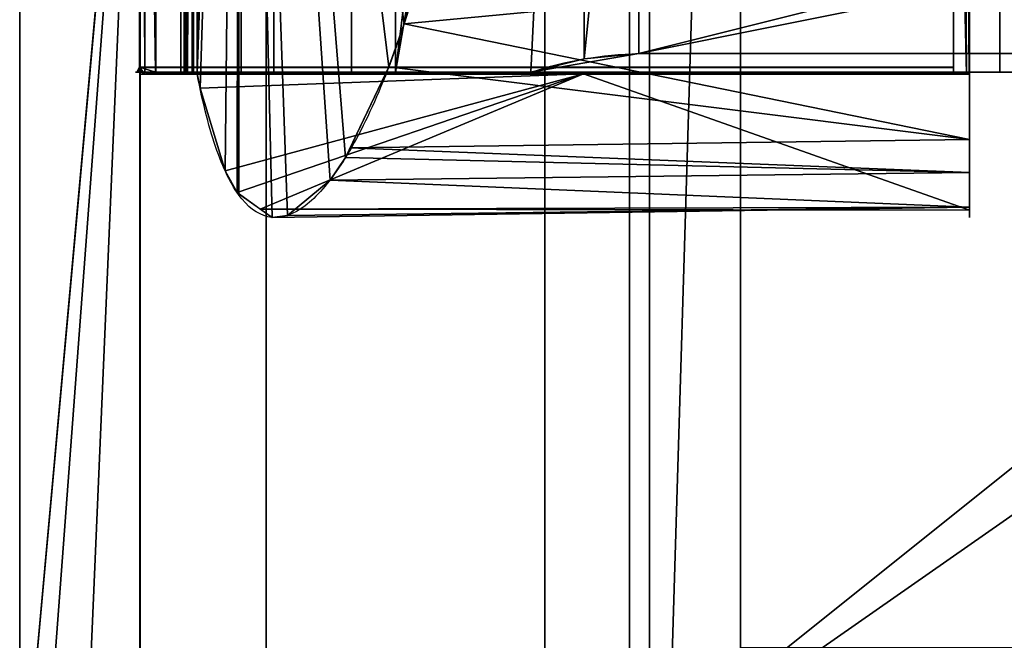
# Model space of a CAD drawing. Extents: x -256 to 256, y -221 to 221.
# Tile 3 of 47: x -256 to -149, y -122 to -54. Entities that reach past the tile are written whole.
import ezdxf

# ---------------------------------------------------------------- set-up
doc = ezdxf.new("R2010")
doc.units = 0
doc.header["$MEASUREMENT"] = 0
doc.layers.add('1', color=7, linetype='Continuous')

# ---------------------------------------------------------------- blocks, each defined once
blk = doc.blocks.new('UG_SURFACE_006')
at = {"layer": '1', "color": 253, "linetype": 'Continuous'}
for points in [[(-155.010283, -60.000155, 206.502676), (-243.355915, -60.000155, 206.502676), (-243.644103, -60.000155, 167.886883)], [(-155.010283, -60.000155, 119.996563), (-155.010283, -60.000155, 206.502676), (-243.644103, -60.000155, 167.886883), (-241.607979, -60.000155, 129.323736)], [(-241.607979, -60.000155, 129.323736), (-238.873035, -60.000155, 120.340109), (-155.010283, -60.000155, 119.996563)], [(-238.873035, -60.000155, 120.340109), (-237.480626, -60.000155, 116.131462), (-232.308015, -60.000155, 107.19046), (-155.010283, -60.000155, 119.996563)], [(-232.308015, -60.000155, 107.19046), (-228.768587, -60.000155, 66.424139), (-149.983853, -60.000155, 101.208091), (-155.010283, -60.000155, 119.996563)], [(-149.983853, -60.000155, 101.208091), (-228.768587, -60.000155, 66.424139), (-220.33298, -60.000155, 44.190343)], [(-220.33298, -60.000155, 44.190343), (-200.887114, -60.000155, 30.502411), (-136.259988, -60.000155, 87.527968), (-149.983853, -60.000155, 101.208091)], [(-117.501363, -60.000155, 82.502142), (-136.259988, -60.000155, 87.527968), (-200.887114, -60.000155, 30.502411)], [(-200.887114, -60.000155, 30.502411), (200.887114, -60.000155, 30.502411), (117.501363, -60.000155, 82.502142), (-117.501363, -60.000155, 82.502142)]]:
    blk.add_3dface(points, dxfattribs=at)
blk = doc.blocks.new('UG_SURFACE_032')
at = {"layer": '1', "color": 253, "linetype": 'Continuous'}
blk.add_3dface([(-188.013703, 204.772726, -122.971885), (-188.013703, -204.772726, -122.971885), (-190.178782, -205.560833, -119.870082), (-190.178782, 205.560833, -119.870082)], dxfattribs=at)
blk = doc.blocks.new('UG_SURFACE_057')
at = {"layer": '1', "color": 253, "linetype": 'Continuous'}
for points in [[(-220.33298, 60.000155, 44.190343), (-220.33298, -60.000155, 44.190343), (-228.768587, -60.000155, 66.424139), (-228.768587, 0, 66.424139)], [(-220.33298, 60.000155, 44.190343), (-215.576023, 60.000155, 40.84193), (-215.576023, -60.000155, 40.84193), (-220.33298, -60.000155, 44.190343)], [(-200.887114, 60.000155, 30.502411), (-195.09536, 58.557484, 29.070733), (-215.576023, -60.000155, 40.84193)], [(-215.576023, -60.000155, 40.84193), (-215.576023, 60.000155, 40.84193), (-200.887114, 60.000155, 30.502411)], [(-200.887114, -60.000155, 30.502411), (-215.576023, -60.000155, 40.84193), (-195.09536, 58.557484, 29.070733)], [(-195.09536, 58.557484, 29.070733), (-195.09536, -58.557484, 29.070733), (-200.887114, -60.000155, 30.502411)], [(-195.09536, -58.557484, 29.070733), (-195.09536, 58.557484, 29.070733), (-189.156279, 57.986267, 28.503865), (-189.156279, 0, 28.503865)], [(-189.156279, 0, 28.503865), (-189.156279, -57.986267, 28.503865), (-195.09536, -58.557484, 29.070733)]]:
    blk.add_3dface(points, dxfattribs=at)
blk = doc.blocks.new('UG_SURFACE_060')
at = {"layer": '1', "color": 253, "linetype": 'Continuous'}
blk.add_3dface([(-238.873035, 60.000155, 120.340109), (-238.873035, -60.000155, 120.340109), (-241.607979, -60.000155, 129.323736), (-241.607979, 60.000155, 129.323736)], dxfattribs=at)
blk = doc.blocks.new('UG_SURFACE_079')
at = {"layer": '1', "color": 253, "linetype": 'Continuous'}
blk.add_3dface([(-155.010283, -60.220387, 207.003921), (-243.336886, -60.220387, 207.003921), (-243.336886, -59.48966, 207.003921), (-155.010283, -59.48966, 207.003921)], dxfattribs=at)
blk = doc.blocks.new('UG_SURFACE_132')
at = {"layer": '1', "color": 253, "linetype": 'Continuous'}
for points in [[(-199.358091, 143.526331, 21.033864), (-199.358091, -143.512398, 21.033864), (-20, 0, 21.033864), (-14.142135, 14.142135, 21.033864)], [(-14.142135, -14.142135, 21.033864), (-20, 0, 21.033864), (-199.358091, -143.512398, 21.033864)], [(-199.358091, -143.512398, 21.033864), (201.027796, -203.805283, 21.033864), (0, -20, 21.033864), (-14.142135, -14.142135, 21.033864)]]:
    blk.add_3dface(points, dxfattribs=at)
blk = doc.blocks.new('UG_SURFACE_133')
at = {"layer": '1', "color": 253, "linetype": 'Continuous'}
for points in [[(-238.346398, -60.165271, 265.940517), (-238.526911, -60.12205, 264.55453), (-155.010283, -60.12205, 264.55453)], [(-155.010283, -60.12205, 264.55453), (-155.010283, -60.154501, 265.595108), (-238.162875, -60.208481, 267.326117), (-238.346398, -60.165271, 265.940517)], [(-155.010283, -60.154501, 265.595108), (-153.599128, -60.185578, 266.591668), (-153.300047, -60.208481, 267.326117), (-238.162875, -60.208481, 267.326117)]]:
    blk.add_3dface(points, dxfattribs=at)
blk = doc.blocks.new('UG_SURFACE_137')
at = {"layer": '1', "color": 253, "linetype": 'Continuous'}
blk.add_3dface([(-149.983853, 60.000155, 101.208091), (-149.983853, -60.000155, 101.208091), (-136.259988, -60.000155, 87.527968), (-136.259988, 60.000155, 87.527968)], dxfattribs=at)
blk = doc.blocks.new('UG_SURFACE_171')
at = {"layer": '1', "color": 253, "linetype": 'Continuous'}
for points in [[(-256.364554, -143.758804, -43.192465), (-256.364554, 0, -43.192465), (-243.307501, 0, -53.038634)], [(-243.307501, 0, -53.038634), (-249.723867, -149.0549, -51.310558), (-256.364554, -143.758804, -43.192465)], [(-243.307501, 0, -53.038634), (-243.307501, -154.172093, -53.038634), (-249.723867, -149.0549, -51.310558)]]:
    blk.add_3dface(points, dxfattribs=at)
blk = doc.blocks.new('UG_SURFACE_175')
at = {"layer": '1', "color": 253, "linetype": 'Continuous'}
blk.add_3dface([(-229.613557, 127.002195, -53.280436), (-229.613557, -126.999781, -53.280436), (-243.307501, -154.172093, -53.038634), (-243.307501, 154.172093, -53.038634)], dxfattribs=at)
blk = doc.blocks.new('UG_SURFACE_179')
at = {"layer": '1', "color": 253, "linetype": 'Continuous'}
blk.add_3dface([(-199.358091, 143.526331, 21.033864), (-199.358091, 143.526331, -119.870082), (-199.358091, -143.512398, -119.870082), (-199.358091, -143.512398, 21.033864)], dxfattribs=at)
blk = doc.blocks.new('UG_SURFACE_181')
at = {"layer": '1', "color": 253, "linetype": 'Continuous'}
for points in [[(-154.279947, 60.164094, 265.902728), (-153.599128, -60.185578, 266.591668), (-155.010283, 0, 265.595108)], [(-153.250381, 0, 267.797083), (-153.250381, -60.207374, 267.797083), (-154.279947, 60.164094, 265.902728)], [(-153.300047, -60.208481, 267.326117), (-153.599128, -60.185578, 266.591668), (-154.279947, 60.164094, 265.902728)], [(-154.279947, 60.164094, 265.902728), (-153.250381, -60.207374, 267.797083), (-153.262824, -60.207929, 267.560273)], [(-154.279947, 60.164094, 265.902728), (-153.262824, -60.207929, 267.560273), (-153.300047, -60.208481, 267.326117)], [(-153.599128, -60.185578, 266.591668), (-155.010283, -60.154501, 265.595108), (-155.010283, 0, 265.595108)]]:
    blk.add_3dface(points, dxfattribs=at)
blk = doc.blocks.new('UG_SURFACE_219')
at = {"layer": '1', "color": 253, "linetype": 'Continuous'}
for points in [[(-200.887114, -60.000155, 30.502411), (-195.09536, -58.557484, 29.070733), (-189.156279, -57.986267, 28.503865)], [(200.887114, -60.000155, 30.502411), (-200.887114, -60.000155, 30.502411), (-189.156279, -57.986267, 28.503865), (189.156279, -57.986267, 28.503865)]]:
    blk.add_3dface(points, dxfattribs=at)
blk = doc.blocks.new('UG_SURFACE_221')
at = {"layer": '1', "color": 253, "linetype": 'Continuous'}
for points in [[(-153.250381, 13.85558, 306.980222), (-153.250381, -0.286556, 301.122367), (-153.250381, -60.207374, 267.797083), (-153.250381, 60.207374, 267.797083)], [(-153.250381, -60.207374, 267.797083), (-153.250381, -0.286556, 301.122367), (-153.250381, -14.428691, 306.980222)], [(-153.250381, -60.190532, 274.966031), (-153.250381, -60.207374, 267.797083), (-153.250381, -14.428691, 306.980222)], [(-153.250381, -14.428691, 306.980222), (-153.250381, -20.286556, 321.122348), (-153.250381, -74.988544, 310.097724), (-153.250381, -60.190532, 274.966031)], [(-153.250381, -20.286556, 321.122348), (-153.250381, -14.428691, 335.264504), (-153.250381, -48.914507, 379.149407), (-153.250381, -70.886567, 347.997457)], [(-153.250381, -70.886567, 347.997457), (-153.250381, -74.988544, 310.097724), (-153.250381, -20.286556, 321.122348)]]:
    blk.add_3dface(points, dxfattribs=at)
blk = doc.blocks.new('UG_SURFACE_239')
at = {"layer": '1', "color": 253, "linetype": 'Continuous'}
blk.add_3dface([(-228.768587, 60.000155, 66.424139), (-228.768587, -60.000155, 66.424139), (-232.308015, -60.000155, 107.19046), (-232.308015, 60.000155, 107.19046)], dxfattribs=at)
blk = doc.blocks.new('UG_SURFACE_243')
at = {"layer": '1', "color": 253, "linetype": 'Continuous'}
blk.add_3dface([(-199.358091, -143.512398, -119.870082), (-199.358091, 143.526331, -119.870082), (-190.178782, 205.560833, -119.870082), (-190.178782, -205.560833, -119.870082)], dxfattribs=at)
blk = doc.blocks.new('UG_SURFACE_252')
at = {"layer": '1', "color": 253, "linetype": 'Continuous'}
blk.add_3dface([(-232.308015, 60.000155, 107.19046), (-232.308015, -60.000155, 107.19046), (-237.480626, -60.000155, 116.131462), (-237.480626, 60.000155, 116.131462)], dxfattribs=at)
blk = doc.blocks.new('UG_SURFACE_258')
at = {"layer": '1', "color": 253, "linetype": 'Continuous'}
for points in [[(-256.364554, -143.758804, -34.829609), (-254.176229, -145.504043, -30.566093), (-243.299857, 0, -24.983255)], [(-243.299857, 0, -24.983255), (-256.364554, 0, -34.829609), (-256.364554, -143.758804, -34.829609)], [(-254.176229, -145.504043, -30.566093), (-243.299857, -154.178202, -24.983255), (-243.299857, 0, -24.983255)]]:
    blk.add_3dface(points, dxfattribs=at)
blk = doc.blocks.new('UG_SURFACE_269')
at = {"layer": '1', "color": 253, "linetype": 'Continuous'}
for points in [[(-188.013703, -204.772726, -122.971885), (-188.013703, 204.772726, -122.971885), (-178.102449, 173.562407, -122.971885), (-178.102449, 122.499682, -122.971885)], [(-188.013703, -204.772726, -122.971885), (-178.102449, 122.499682, -122.971885), (-178.102449, -122.499682, -122.971885)], [(-178.102449, 122.499682, -122.971885), (188.013703, 122.499682, -122.971885), (188.013703, -122.499682, -122.971885), (-178.102449, -122.499682, -122.971885)]]:
    blk.add_3dface(points, dxfattribs=at)
blk = doc.blocks.new('UG_SURFACE_276')
at = {"layer": '1', "color": 253, "linetype": 'Continuous'}
blk.add_3dface([(-155.010283, -59.440773, 206.502676), (-243.355915, -59.440773, 206.502676), (-243.355915, -60.000155, 206.502676), (-155.010283, -60.000155, 206.502676)], dxfattribs=at)
blk = doc.blocks.new('UG_SURFACE_277')
at = {"layer": '1', "color": 253, "linetype": 'Continuous'}
blk.add_3dface([(-229.613557, -126.999781, -24.661848), (-229.613557, 127.002195, -24.661848), (-243.299857, 154.178202, -24.983257), (-243.299857, -154.178202, -24.983257)], dxfattribs=at)
blk = doc.blocks.new('UG_SURFACE_295')
at = {"layer": '1', "color": 253, "linetype": 'Continuous'}
for points in [[(-243.346453, -59.465215, 206.753299), (-243.355915, -59.440773, 206.502676), (-155.010283, -59.440773, 206.502676)], [(-155.010283, -59.440773, 206.502676), (-155.010283, -59.48966, 207.003921), (-243.336886, -59.48966, 207.003921), (-243.346453, -59.465215, 206.753299)]]:
    blk.add_3dface(points, dxfattribs=at)
blk = doc.blocks.new('UG_SURFACE_305')
at = {"layer": '1', "color": 253, "linetype": 'Continuous'}
for points in [[(-237.095684, -60.190532, 274.966031), (-232.546821, 72.873436, 301.814914), (-233.375043, 72.073944, 297.631055)], [(-232.546821, 72.873436, 301.814914), (-237.095684, -60.190532, 274.966031), (-236.783803, -61.747022, 277.080119)], [(-232.546821, 72.873436, 301.814914), (-236.783803, -61.747022, 277.080119), (-234.069481, -70.701011, 293.760896)], [(-234.069481, -70.701011, 293.760896), (-232.76259, -73.06464, 300.936073), (-232.546821, 72.873436, 301.814914)], [(-232.76259, -73.06464, 300.936073), (-232.582331, -73.192909, 301.821887), (-232.546821, 72.873436, 301.814914)], [(-232.546821, 72.873436, 301.814914), (-232.582331, -73.192909, 301.821887), (-228.94977, -75.777769, 319.672436)], [(-227.283075, -75.55867, 327.070951), (-222.676918, -71.7135, 345.696241), (-232.546821, 72.873436, 301.814914)], [(-228.94977, -75.777769, 319.672436), (-227.283075, -75.55867, 327.070951), (-232.546821, 72.873436, 301.814914)], [(-232.546821, 72.873436, 301.814914), (-222.676918, -71.7135, 345.696241), (-221.000537, -69.271773, 351.936698)], [(-232.546821, 72.873436, 301.814914), (-221.000537, -69.271773, 351.936698), (-216.289073, -59.415892, 368.276387)], [(-232.546821, 72.873436, 301.814914), (-216.289073, -59.415892, 368.276387), (-214.641139, -54.761738, 373.634934)], [(-232.546821, 72.873436, 301.814914), (-214.641139, -54.761738, 373.634934), (-210.776672, -40.100992, 385.595053)], [(-237.095684, -60.190532, 274.966031), (-233.375043, 72.073944, 297.631055), (-234.487265, 69.730155, 291.364282)], [(-234.487265, 69.730155, 291.364282), (-237.095684, 60.190532, 274.966031), (-237.095684, -60.190532, 274.966031)], [(-243.336886, 59.855022, 207.003921), (-243.336886, 59.48966, 207.003921), (-242.796525, -60.205236, 215.870455), (-242.796525, 60.205236, 215.870455)], [(-241.57992, 60.171127, 235.833392), (-242.796525, 60.205236, 215.870455), (-242.796525, -60.205236, 215.870455), (-241.57992, -60.171127, 235.833392)], [(-241.57992, -60.171127, 235.833392), (-238.526911, -60.12205, 264.55453), (-238.526911, 60.12205, 264.55453), (-241.57992, 60.171127, 235.833392)], [(-238.526911, -60.12205, 264.55453), (-238.346398, 60.165271, 265.940517), (-238.526911, 60.12205, 264.55453)], [(-238.346398, 60.165271, 265.940517), (-238.526911, -60.12205, 264.55453), (-238.346398, -60.165271, 265.940517)], [(-238.346398, -60.165271, 265.940517), (-237.640768, 60.199503, 271.147668), (-238.162875, 60.208481, 267.326117)], [(-238.346398, -60.165271, 265.940517), (-238.162875, 60.208481, 267.326117), (-238.346398, 60.165271, 265.940517)], [(-237.640768, 60.199503, 271.147668), (-238.346398, -60.165271, 265.940517), (-238.162875, -60.208481, 267.326117)], [(-238.162875, -60.208481, 267.326117), (-237.640768, -60.199503, 271.147668), (-237.640768, 60.199503, 271.147668)], [(-237.640768, -60.199503, 271.147668), (-237.095684, -60.190532, 274.966031), (-237.095684, 60.190532, 274.966031), (-237.640768, 60.199503, 271.147668)], [(-243.346453, 59.465215, 206.753299), (-243.355915, 59.440773, 206.502676), (-243.355915, -59.440773, 206.502676), (-243.346453, -59.465215, 206.753299)], [(-243.355915, -59.440773, 206.502676), (-243.355915, 59.440773, 206.502676), (-241.607979, -60.000155, 129.323736)], [(-241.607979, 0, 129.323736), (-241.607979, -60.000155, 129.323736), (-243.355915, 59.440773, 206.502676)], [(-243.346453, -59.465215, 206.753299), (-243.336886, 59.48966, 207.003921), (-243.346453, 59.465215, 206.753299)], [(-243.336886, 59.48966, 207.003921), (-243.346453, -59.465215, 206.753299), (-243.336886, -59.48966, 207.003921)], [(-243.336886, -59.48966, 207.003921), (-242.796525, -60.205236, 215.870455), (-243.336886, 59.48966, 207.003921)], [(-243.644103, -60.000155, 167.886883), (-243.355915, -59.720464, 206.502676), (-243.355915, -59.440773, 206.502676)], [(-243.355915, -59.440773, 206.502676), (-241.607979, -60.000155, 129.323736), (-243.644103, -60.000155, 167.886883)], [(-243.644103, -60.000155, 167.886883), (-243.355915, -60.000155, 206.502676), (-243.355915, -59.720464, 206.502676)], [(-242.796525, -60.205236, 215.870455), (-243.336886, -59.48966, 207.003921), (-243.336886, -59.855022, 207.003921)], [(-243.336886, -59.855022, 207.003921), (-243.336886, -60.220387, 207.003921), (-242.796525, -60.205236, 215.870455)]]:
    blk.add_3dface(points, dxfattribs=at)
blk = doc.blocks.new('UG_SURFACE_311')
at = {"layer": '1', "color": 253, "linetype": 'Continuous'}
blk.add_3dface([(-229.613557, -126.999781, -24.661848), (-229.613557, -126.999781, -53.280436), (-229.613557, 127.002195, -53.280436), (-229.613557, 127.002195, -24.661848)], dxfattribs=at)
blk = doc.blocks.new('UG_SURFACE_326')
at = {"layer": '1', "color": 253, "linetype": 'Continuous'}
for points in [[(-241.57992, -60.171127, 235.833392), (-243.336886, -60.220387, 207.003921), (-155.010283, -60.220387, 207.003921)], [(-155.010283, -60.220387, 207.003921), (-155.010283, -60.12205, 264.55453), (-238.526911, -60.12205, 264.55453), (-241.57992, -60.171127, 235.833392)]]:
    blk.add_3dface(points, dxfattribs=at)
blk = doc.blocks.new('UG_SURFACE_348')
at = {"layer": '1', "color": 253, "linetype": 'Continuous'}
blk.add_3dface([(-155.010283, 60.000155, 119.996563), (-155.010283, -60.000155, 119.996563), (-149.983853, -60.000155, 101.208091), (-149.983853, 60.000155, 101.208091)], dxfattribs=at)
blk = doc.blocks.new('UG_SURFACE_356')
at = {"layer": '1', "color": 253, "linetype": 'Continuous'}
for points in [[(-237.640768, -60.199503, 271.147668), (-238.162875, -60.208481, 267.326117), (-153.300047, -60.208481, 267.326117)], [(-153.250381, -60.207374, 267.797083), (-153.250381, -60.190532, 274.966031), (-237.095684, -60.190532, 274.966031), (-237.640768, -60.199503, 271.147668)], [(-237.640768, -60.199503, 271.147668), (-153.300047, -60.208481, 267.326117), (-153.262824, -60.207929, 267.560273), (-153.250381, -60.207374, 267.797083)]]:
    blk.add_3dface(points, dxfattribs=at)
blk = doc.blocks.new('UG_SURFACE_394')
at = {"layer": '1', "color": 253, "linetype": 'Continuous'}
blk.add_3dface([(-237.480626, 60.000155, 116.131462), (-237.480626, -60.000155, 116.131462), (-238.873035, -60.000155, 120.340109), (-238.873035, 60.000155, 120.340109)], dxfattribs=at)
blk = doc.blocks.new('UG_SURFACE_398')
at = {"layer": '1', "color": 253, "linetype": 'Continuous'}
for points in [[(-211.06708, -41.202717, 384.696275), (-214.641139, -54.761738, 373.634934), (-153.250381, -48.914507, 379.149407)], [(-214.641139, -54.761738, 373.634934), (-153.250381, -67.319676, 353.054583), (-153.250381, -48.914507, 379.149407)], [(-153.250381, -67.319676, 353.054583), (-214.641139, -54.761738, 373.634934), (-216.289073, -59.415892, 368.276387)], [(-216.289073, -59.415892, 368.276387), (-220.491678, -68.207286, 353.701442), (-153.250381, -67.319676, 353.054583)], [(-236.783803, -61.747022, 277.080119), (-237.095684, -60.190532, 274.966031), (-195.173025, -60.190532, 274.966031)], [(-234.069481, -70.701011, 293.760896), (-236.783803, -61.747022, 277.080119), (-195.173025, -60.190532, 274.966031)], [(-232.76259, -73.06464, 300.936073), (-234.069481, -70.701011, 293.760896), (-195.173025, -60.190532, 274.966031)], [(-195.173025, -60.190532, 274.966031), (-230.243608, -74.857093, 313.314438), (-232.76259, -73.06464, 300.936073)], [(-153.250381, -74.988544, 310.097724), (-230.243608, -74.857093, 313.314438), (-195.173025, -60.190532, 274.966031)], [(-195.173025, -60.190532, 274.966031), (-153.250381, -60.190532, 274.966031), (-153.250381, -74.988544, 310.097724)], [(-153.250381, -70.886567, 347.997457), (-153.250381, -67.319676, 353.054583), (-220.491678, -68.207286, 353.701442)], [(-220.491678, -68.207286, 353.701442), (-221.000537, -69.271773, 351.936698), (-153.250381, -70.886567, 347.997457)], [(-221.000537, -69.271773, 351.936698), (-222.676918, -71.7135, 345.696241), (-153.250381, -70.886567, 347.997457)], [(-153.250381, -74.657083, 313.160241), (-153.250381, -70.886567, 347.997457), (-222.676918, -71.7135, 345.696241)], [(-222.676918, -71.7135, 345.696241), (-227.283075, -75.55867, 327.070951), (-153.250381, -74.657083, 313.160241)], [(-153.250381, -74.988544, 310.097724), (-153.250381, -74.657083, 313.160241), (-230.243608, -74.857093, 313.314438)], [(-228.94977, -75.777769, 319.672436), (-230.243608, -74.857093, 313.314438), (-153.250381, -74.657083, 313.160241)], [(-153.250381, -74.657083, 313.160241), (-227.283075, -75.55867, 327.070951), (-228.94977, -75.777769, 319.672436)]]:
    blk.add_3dface(points, dxfattribs=at)
blk = doc.blocks.new('UG_SURFACE_408')
at = {"layer": '1', "color": 253, "linetype": 'Continuous'}
blk.add_3dface([(-256.364554, -143.758804, -43.192465), (-256.364554, -143.758804, -34.829609), (-256.364554, 143.758804, -34.829609), (-256.364554, 143.758804, -43.192465)], dxfattribs=at)
blk = doc.blocks.new('UG_SURFACE_435')
at = {"layer": '1', "color": 253, "linetype": 'Continuous'}
for points in [[(-189.156279, -57.986267, 28.503865), (-189.156279, 57.986267, 28.503865), (-20, 0, 28.503865), (-14.142135, -14.142135, 28.503865)], [(-14.142135, -14.142135, 28.503865), (0, -20, 28.503865), (-189.156279, -57.986267, 28.503865)], [(189.156279, -57.986267, 28.503865), (-189.156279, -57.986267, 28.503865), (0, -20, 28.503865)]]:
    blk.add_3dface(points, dxfattribs=at)
blk = doc.blocks.new('UG_SURFACE_446')
at = {"layer": '1', "color": 253, "linetype": 'Continuous'}
for points in [[(-155.010283, -60.12205, 264.55453), (-155.010283, -60.220387, 207.003921), (-155.010283, -59.48966, 207.003921), (-155.010283, 60.154501, 265.595108)], [(-155.010283, 60.154501, 265.595108), (-155.010283, -60.154501, 265.595108), (-155.010283, -60.12205, 264.55453)], [(-155.010283, 60.12205, 264.55453), (-155.010283, 60.154501, 265.595108), (-155.010283, -59.48966, 207.003921)], [(-155.010283, 59.48966, 207.003921), (-155.010283, 60.12205, 264.55453), (-155.010283, -59.48966, 207.003921)], [(-155.010283, -60.000155, 119.996563), (-155.010283, 60.000155, 119.996563), (-155.010283, 60.000155, 206.502676), (-155.010283, 59.440773, 206.502676)], [(-155.010283, -59.48966, 207.003921), (-155.010283, -59.440773, 206.502676), (-155.010283, 59.440773, 206.502676), (-155.010283, 59.48966, 207.003921)], [(-155.010283, -60.000155, 119.996563), (-155.010283, 59.440773, 206.502676), (-155.010283, -59.440773, 206.502676)], [(-155.010283, -59.440773, 206.502676), (-155.010283, -60.000155, 206.502676), (-155.010283, -60.000155, 119.996563)]]:
    blk.add_3dface(points, dxfattribs=at)

msp = doc.modelspace()

# ---------------------------------------------------------------- linework, layer by layer
at = {"layer": '1', "color": 43, "linetype": 'Continuous'}
for p, q in [((-190.18, -205.56, -119.87), (-190.18, 205.56, -119.87)), ((-188.01, -204.77, -122.97), (-188.01, 204.77, -122.97)), ((-243.31, -154.17, -53.04), (-243.31, 154.17, -53.04)), ((-243.3, -154.18, -24.98), (-243.3, 154.18, -24.98)), ((-256.36, -143.76, -34.83), (-256.36, 143.76, -34.83)), ((-256.36, 143.76, -43.19), (-256.36, -143.76, -43.19)), ((-199.36, 143.53, -119.87), (-199.36, -143.51, -119.87)), ((-199.36, -143.51, 21.03), (-199.36, 143.53, 21.03)), ((-229.61, 127, -24.66), (-229.61, -127, -24.66)), ((-229.61, -127, -53.28), (-229.61, 127, -53.28)), ((-241.61, 60, 129.32), (-241.61, -60, 129.32)), ((-238.87, 60, 120.34), (-238.87, -60, 120.34)), ((-237.48, 60, 116.13), (-237.48, -60, 116.13)), ((-232.31, 60, 107.19), (-232.31, -60, 107.19)), ((-228.77, 60, 66.42), (-228.77, -60, 66.42)), ((-155.01, 60.15, 265.6), (-155.01, -60.15, 265.6)), ((-155.01, 60, 120), (-155.01, -60, 120)), ((-153.25, 60.21, 267.8), (-153.25, -60.21, 267.8)), ((-149.98, 60, 101.21), (-149.98, -60, 101.21)), ((-189.16, -57.99, 28.5), (-189.16, 57.99, 28.5)), ((-189.16, -57.99, 28.5), (189.16, -57.99, 28.5)), ((-243.36, -59.44, 206.5), (-155.01, -59.44, 206.5)), ((-243.36, -59.44, 206.5), (-243.36, -60, 206.5)), ((-243.34, -59.49, 207), (-155.01, -59.49, 207)), ((-243.34, -60.22, 207), (-243.34, -59.49, 207)), ((-155.01, -60, 206.5), (-155.01, -59.44, 206.5)), ((-155.01, -59.44, 206.5), (-155.01, -59.49, 207)), ((-155.01, -59.49, 207), (-155.01, -60.22, 207)), ((-243.36, -60, 206.5), (-155.01, -60, 206.5)), ((-243.34, -60.22, 207), (-155.01, -60.22, 207)), ((-241.61, -60, 129.32), (-238.87, -60, 120.34)), ((-238.87, -60, 120.34), (-237.48, -60, 116.13)), ((-238.53, -60.12, 264.55), (-155.01, -60.12, 264.55)), ((-238.16, -60.21, 267.33), (-153.3, -60.21, 267.33)), ((-237.48, -60, 116.13), (-232.31, -60, 107.19)), ((-237.1, -60.19, 274.97), (-153.25, -60.19, 274.97)), ((-232.31, -60, 107.19), (-228.77, -60, 66.42)), ((-200.89, -60, 30.5), (200.89, -60, 30.5)), ((-155.01, -60, 120), (-155.01, -60, 206.5)), ((-149.98, -60, 101.21), (-155.01, -60, 120)), ((-155.01, -60.22, 207), (-155.01, -60.12, 264.55)), ((-155.01, -60.12, 264.55), (-155.01, -60.15, 265.6)), ((-153.25, -60.21, 267.8), (-153.25, -60.19, 274.97)), ((-136.26, -60, 87.53), (-149.98, -60, 101.21))]:
    msp.add_line(p, q, dxfattribs=at)
at = {"layer": '1', "color": 43, "linetype": 'Continuous', "extrusion": (-1, -2e-16, -4.5308e-12)}
msp.add_arc((-0.29, 321.12, 153.25), 76.08, -37.351, 78.7242, dxfattribs=at)
at = {"layer": '1', "color": 43, "linetype": 'Continuous', "extrusion": (2e-16, -1, 1e-15)}
for centre, radius, start, end in [((397.62, 182.41, 60), 641.43, 177.84743, 184.7474), ((-188.28, 69.07, 60), 40.57, 183.7363, 251.899)]:
    msp.add_arc(centre, radius, start, end, dxfattribs=at)
at = {"layer": '1', "color": 43, "linetype": 'Continuous', "extrusion": (3.2151e-12, -0.704397, -0.709806)}
msp.add_ellipse((-188.28, -98.86, 69.07), major_axis=(0, -40.89, 40.57), ratio=0.704397, start_param=2.82567, end_param=3.120022, dxfattribs=at)
at = {"layer": '1', "color": 43, "linetype": 'Continuous', "extrusion": (4.398e-13, -0.995278, -0.09707)}
msp.add_ellipse((397.62, -57.09, 182.41), major_axis=(0, -62.56, 641.43), ratio=0.995278, start_param=1.532445, end_param=1.533227, dxfattribs=at)
at = {"layer": '1', "color": 43, "linetype": 'Continuous', "extrusion": (-7.6e-15, -0.999999, 0.001709)}
msp.add_ellipse((397.62, -60.26, 182.41), major_axis=(0, -1.1, -641.43), ratio=0.999999, start_param=4.583972, end_param=4.674038, dxfattribs=at)
at = {"layer": '1', "color": 43, "linetype": 'Continuous', "extrusion": (1.414e-13, -0.999514, -0.031169)}
for centre, major_axis, start_param, end_param in [((397.62, -57.56, 182.41), (0, -20, 641.43), 1.438021, 1.442379), ((-155.51, -60.22, 267.8), (0, -0.07, 2.26), 3.363831, 4.502227)]:
    msp.add_ellipse(centre, major_axis=major_axis, ratio=0.999514, start_param=start_param, end_param=end_param, dxfattribs=at)
at = {"layer": '1', "color": 43, "linetype": 'Continuous', "extrusion": (-1.05e-14, -0.999997, 0.002349)}
for centre, major_axis, start_param, end_param in [((397.62, -60.41, 182.41), (0, -1.51, -641.43), 4.567587, 4.579614), ((-155.51, -60.21, 267.8), (0, -0.01, -2.26), 1.360635, 1.570796)]:
    msp.add_ellipse(centre, major_axis=major_axis, ratio=0.999997, start_param=start_param, end_param=end_param, dxfattribs=at)
at = {"layer": '1', "color": 43, "linetype": 'Continuous'}
msp.add_open_spline([(-210.78, -40.1, 385.6), (-211.73, -44.64, 382.75), (-212.79, -48.78, 379.5), (-215.09, -56.32, 372.22), (-216.35, -59.75, 368.15), (-218.9, -65.62, 359.48), (-220.2, -68.08, 354.9), (-222.82, -72.06, 345.22), (-224.14, -73.56, 340.14), (-227.9, -76.42, 324.76), (-230.26, -76.18, 313.96), (-233.22, -72.56, 298.57), (-234.14, -70.79, 293.48), (-235.76, -66.24, 283.83), (-236.47, -63.47, 279.26), (-237.1, -60.19, 274.97)], degree=3, knots=[0, 0, 0, 0, 0.125, 0.125, 0.25, 0.25, 0.375, 0.375, 0.5, 0.5, 0.75, 0.75, 0.875, 0.875, 1, 1, 1, 1], dxfattribs=at)

# ---------------------------------------------------------------- block references
for name in ['UG_SURFACE_243', 'UG_SURFACE_032', 'UG_SURFACE_269', 'UG_SURFACE_132', 'UG_SURFACE_277', 'UG_SURFACE_175', 'UG_SURFACE_258', 'UG_SURFACE_171', 'UG_SURFACE_408', 'UG_SURFACE_179', 'UG_SURFACE_311', 'UG_SURFACE_305', 'UG_SURFACE_221', 'UG_SURFACE_060', 'UG_SURFACE_394', 'UG_SURFACE_252', 'UG_SURFACE_239', 'UG_SURFACE_057', 'UG_SURFACE_446', 'UG_SURFACE_181', 'UG_SURFACE_348', 'UG_SURFACE_137', 'UG_SURFACE_435', 'UG_SURFACE_398', 'UG_SURFACE_219', 'UG_SURFACE_276', 'UG_SURFACE_295', 'UG_SURFACE_079', 'UG_SURFACE_006', 'UG_SURFACE_326', 'UG_SURFACE_133', 'UG_SURFACE_356']:
    msp.add_blockref(name, (0, 0))

doc.saveas('drawing.dxf')
